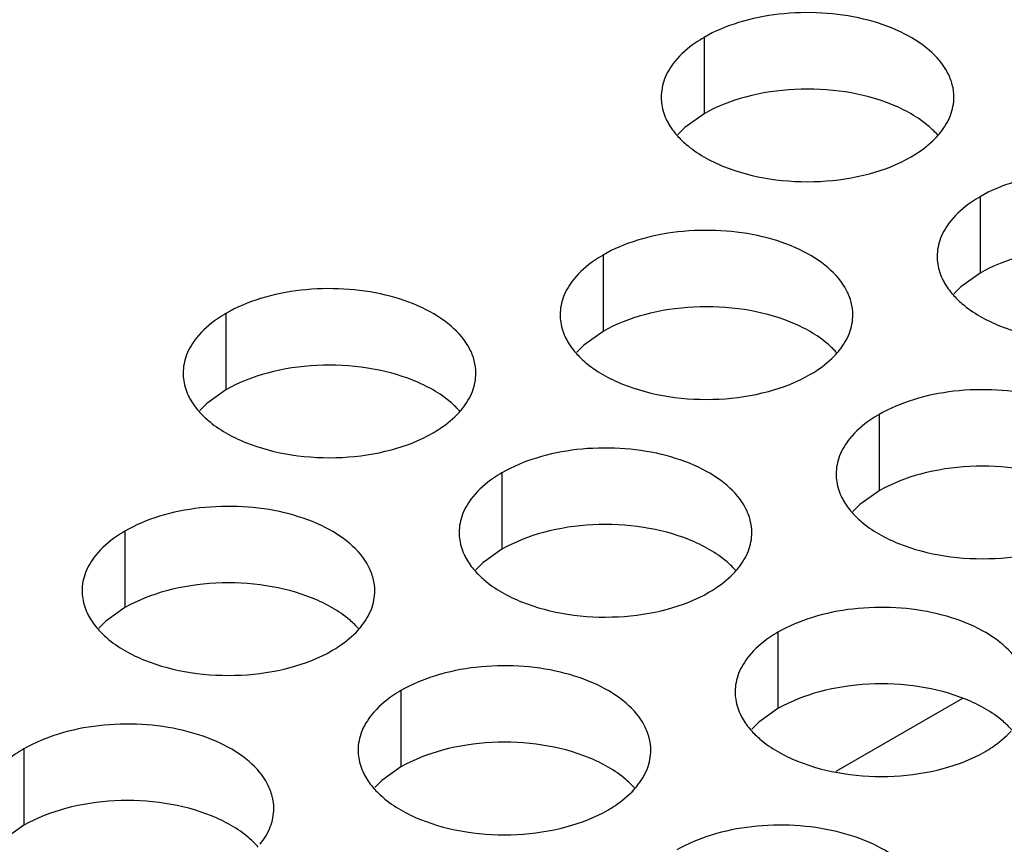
# Model space of a CAD drawing. Header units: inches. Extents: x 0 to 34, y 0 to 22.
# Tile 124 of 164: x 16.908 to 17.076, y 19.869 to 20.01. Entities that reach past the tile are written whole.
import ezdxf

# ---------------------------------------------------------------- set-up
doc = ezdxf.new("R2010")
doc.units = ezdxf.units.IN
doc.header["$LTSCALE"] = 1.87
doc.header["$MEASUREMENT"] = 0
doc.layers.get('0').update_dxf_attribs({"linetype": 'CONTINUOUS'})
doc.layers.add('02___PRT_ALL_AXES', color=7, linetype='CONTINUOUS')

msp = doc.modelspace()

# ---------------------------------------------------------------- linework, layer by layer
at = {"color": 3, "linetype": 'CONTINUOUS'}
msp.add_line((17.0693, 19.89384), (17.04767, 19.88136), dxfattribs=at)
at = {"layer": '02___PRT_ALL_AXES', "color": 7, "linetype": 'CONTINUOUS'}
for p, q in [((17.02514, 20.00673), (17.02514, 19.99367)), ((17.02514, 19.99367), (17.02189, 19.99135)), ((17.02189, 19.99135), (17.02067, 19.99016)), ((17.07228, 19.97952), (17.07228, 19.96645)), ((17.00789, 19.96955), (17.00789, 19.95649)), ((17.07228, 19.96645), (17.06903, 19.96414)), ((17.06903, 19.96414), (17.06781, 19.96295)), ((16.94349, 19.95959), (16.94349, 19.94653)), ((17.00789, 19.95649), (17.00463, 19.95417)), ((17.00463, 19.95417), (17.00342, 19.95298)), ((16.94349, 19.94653), (16.94024, 19.94421)), ((16.94024, 19.94421), (16.93902, 19.94302)), ((17.05503, 19.94233), (17.05503, 19.92927)), ((16.99063, 19.93237), (16.99063, 19.91931)), ((17.05503, 19.92927), (17.05177, 19.92695)), ((17.05177, 19.92695), (17.05056, 19.92576)), ((16.92624, 19.92241), (16.92624, 19.90935)), ((16.99063, 19.91931), (16.98738, 19.91699)), ((16.98738, 19.91699), (16.98617, 19.9158)), ((16.92624, 19.90935), (16.92298, 19.90703)), ((16.92298, 19.90703), (16.92177, 19.90584)), ((17.03777, 19.90515), (17.03777, 19.89209)), ((16.97338, 19.89519), (16.97338, 19.88213)), ((17.03777, 19.89209), (17.03452, 19.88977)), ((17.03452, 19.88977), (17.03331, 19.88858)), ((16.90898, 19.88523), (16.90898, 19.87217)), ((16.97338, 19.88213), (16.97012, 19.87981)), ((16.97012, 19.87981), (16.96891, 19.87862)), ((16.90898, 19.87217), (16.90573, 19.86985))]:
    msp.add_line(p, q, dxfattribs=at)
at = {"layer": '02___PRT_ALL_AXES', "color": 3, "linetype": 'CONTINUOUS'}
for centre in [(17.05488, 19.999), (17.03762, 19.96182), (16.97323, 19.95186), (17.02037, 19.92464), (16.95597, 19.91468), (17.00311, 19.88746)]:
    msp.add_arc(centre, 0.01363, 317.6963, 321.0163, dxfattribs=at)
for points, knots in [([(17.06782, 19.99652), (17.06782, 19.99723), (17.06763, 19.99869), (17.06648, 20.0016), (17.06355, 20.00496), (17.05853, 20.00801), (17.05227, 20.01011), (17.04524, 20.0111), (17.03801, 20.0109), (17.03118, 20.00953), (17.02699, 20.0078), (17.02514, 20.00673)], [0, 0, 0, 0, 0.042883, 0.087524, 0.186914, 0.304219, 0.43794, 0.582356, 0.729558, 0.871282, 1, 1, 1, 1]), ([(17.02514, 20.00673), (17.02464, 20.00644), (17.02281, 20.0053), (17.02115, 20.00386), (17.02016, 20.00263)], [0, 0, 0, 0, 0.268123, 1, 1, 1, 1]), ([(17.02016, 20.00263), (17.01944, 20.00173), (17.01826, 19.99982), (17.01782, 19.99759), (17.01782, 19.99654)], [0, 0, 0, 0, 0.520681, 1, 1, 1, 1]), ([(17.01782, 19.99654), (17.01782, 19.99622), (17.01789, 19.99493), (17.01826, 19.99367), (17.01867, 19.99279)], [0, 0, 0, 0, 0.245663, 1, 1, 1, 1]), ([(17.06548, 19.99043), (17.0662, 19.99132), (17.06737, 19.99324), (17.06782, 19.99546), (17.06782, 19.99652)], [0, 0, 0, 0, 0.520681, 1, 1, 1, 1]), ([(17.01867, 19.99279), (17.01878, 19.99255), (17.01929, 19.99156), (17.01995, 19.99066), (17.0205, 19.99002)], [0, 0, 0, 0, 0.240409, 1, 1, 1, 1]), ([(17.0205, 19.99002), (17.02098, 19.98947), (17.02329, 19.98722), (17.02617, 19.98563), (17.02848, 19.9847)], [0, 0, 0, 0, 0.226307, 1, 1, 1, 1]), ([(17.0605, 19.98632), (17.06093, 19.98657), (17.06254, 19.98757), (17.06402, 19.9888), (17.06496, 19.98983)], [0, 0, 0, 0, 0.265362, 1, 1, 1, 1]), ([(17.02848, 19.9847), (17.031, 19.98368), (17.03648, 19.98227), (17.04495, 19.98186), (17.05319, 19.98308), (17.05828, 19.98504), (17.0605, 19.98632)], [0, 0, 0, 0, 0.247189, 0.509885, 0.767301, 1, 1, 1, 1]), ([(17.11496, 19.9693), (17.11496, 19.97001), (17.11477, 19.97147), (17.11362, 19.97438), (17.11069, 19.97774), (17.10567, 19.98079), (17.09941, 19.98289), (17.09238, 19.98388), (17.08515, 19.98368), (17.07832, 19.98231), (17.07413, 19.98058), (17.07228, 19.97952)], [0, 0, 0, 0, 0.042883, 0.087524, 0.186914, 0.304219, 0.43794, 0.582356, 0.729558, 0.871282, 1, 1, 1, 1]), ([(17.07228, 19.97952), (17.07178, 19.97923), (17.06995, 19.97808), (17.06829, 19.97664), (17.0673, 19.97541)], [0, 0, 0, 0, 0.268123, 1, 1, 1, 1]), ([(17.0673, 19.97541), (17.06658, 19.97452), (17.0654, 19.9726), (17.06496, 19.97038), (17.06496, 19.96932)], [0, 0, 0, 0, 0.520681, 1, 1, 1, 1]), ([(17.05056, 19.95934), (17.05056, 19.96005), (17.05037, 19.96151), (17.04922, 19.96442), (17.0463, 19.96778), (17.04128, 19.97083), (17.03501, 19.97293), (17.02798, 19.97391), (17.02076, 19.97372), (17.01393, 19.97235), (17.00974, 19.97062), (17.00789, 19.96955)], [0, 0, 0, 0, 0.042883, 0.087524, 0.186914, 0.304219, 0.43794, 0.582356, 0.729558, 0.871282, 1, 1, 1, 1]), ([(17.00789, 19.96955), (17.00738, 19.96926), (17.00556, 19.96812), (17.0039, 19.96667), (17.00291, 19.96545)], [0, 0, 0, 0, 0.268123, 1, 1, 1, 1]), ([(17.06496, 19.96932), (17.06496, 19.969), (17.06503, 19.96772), (17.0654, 19.96645), (17.06581, 19.96557)], [0, 0, 0, 0, 0.245663, 1, 1, 1, 1]), ([(17.00291, 19.96545), (17.00218, 19.96455), (17.00101, 19.96264), (17.00056, 19.96041), (17.00056, 19.95936)], [0, 0, 0, 0, 0.520681, 1, 1, 1, 1]), ([(17.06581, 19.96557), (17.06592, 19.96533), (17.06643, 19.96434), (17.06709, 19.96344), (17.06764, 19.9628)], [0, 0, 0, 0, 0.240409, 1, 1, 1, 1]), ([(16.98617, 19.94937), (16.98617, 19.95009), (16.98598, 19.95155), (16.98483, 19.95446), (16.9819, 19.95782), (16.97688, 19.96087), (16.97062, 19.96297), (16.96359, 19.96395), (16.95636, 19.96376), (16.94953, 19.96239), (16.94534, 19.96066), (16.94349, 19.95959)], [0, 0, 0, 0, 0.042883, 0.087524, 0.186914, 0.304219, 0.43794, 0.582356, 0.729558, 0.871282, 1, 1, 1, 1]), ([(17.06764, 19.9628), (17.06812, 19.96226), (17.07043, 19.96), (17.07331, 19.95842), (17.07562, 19.95748)], [0, 0, 0, 0, 0.226307, 1, 1, 1, 1]), ([(16.94349, 19.95959), (16.94299, 19.9593), (16.94116, 19.95815), (16.9395, 19.95671), (16.93851, 19.95548)], [0, 0, 0, 0, 0.268123, 1, 1, 1, 1]), ([(17.00056, 19.95936), (17.00056, 19.95904), (17.00064, 19.95775), (17.00101, 19.95649), (17.00141, 19.95561)], [0, 0, 0, 0, 0.245663, 1, 1, 1, 1]), ([(17.04822, 19.95325), (17.04894, 19.95414), (17.05012, 19.95606), (17.05056, 19.95828), (17.05056, 19.95934)], [0, 0, 0, 0, 0.520681, 1, 1, 1, 1]), ([(17.07562, 19.95748), (17.07814, 19.95647), (17.08362, 19.95506), (17.09209, 19.95465), (17.10033, 19.95587), (17.10542, 19.95782), (17.10764, 19.9591)], [0, 0, 0, 0, 0.247189, 0.509885, 0.767301, 1, 1, 1, 1]), ([(17.00141, 19.95561), (17.00153, 19.95537), (17.00203, 19.95438), (17.00269, 19.95347), (17.00325, 19.95284)], [0, 0, 0, 0, 0.240409, 1, 1, 1, 1]), ([(16.93851, 19.95548), (16.93779, 19.95459), (16.93661, 19.95267), (16.93617, 19.95045), (16.93617, 19.94939)], [0, 0, 0, 0, 0.520681, 1, 1, 1, 1]), ([(17.00325, 19.95284), (17.00373, 19.95229), (17.00603, 19.95004), (17.00892, 19.94845), (17.01122, 19.94752)], [0, 0, 0, 0, 0.226307, 1, 1, 1, 1]), ([(17.04324, 19.94914), (17.04368, 19.94939), (17.04529, 19.95039), (17.04677, 19.95162), (17.04771, 19.95265)], [0, 0, 0, 0, 0.265362, 1, 1, 1, 1]), ([(16.93617, 19.94939), (16.93617, 19.94908), (16.93624, 19.94779), (16.93661, 19.94653), (16.93702, 19.94565)], [0, 0, 0, 0, 0.245663, 1, 1, 1, 1]), ([(16.98383, 19.94328), (16.98455, 19.94418), (16.98572, 19.94609), (16.98617, 19.94832), (16.98617, 19.94937)], [0, 0, 0, 0, 0.520681, 1, 1, 1, 1]), ([(17.01122, 19.94752), (17.01374, 19.9465), (17.01922, 19.94509), (17.0277, 19.94468), (17.03593, 19.9459), (17.04103, 19.94786), (17.04324, 19.94914)], [0, 0, 0, 0, 0.247189, 0.509885, 0.767301, 1, 1, 1, 1]), ([(16.93702, 19.94565), (16.93713, 19.94541), (16.93764, 19.94442), (16.9383, 19.94351), (16.93885, 19.94288)], [0, 0, 0, 0, 0.240409, 1, 1, 1, 1]), ([(17.0977, 19.93212), (17.0977, 19.93283), (17.09751, 19.93429), (17.09636, 19.9372), (17.09344, 19.94056), (17.08842, 19.94361), (17.08215, 19.94571), (17.07512, 19.9467), (17.0679, 19.9465), (17.06107, 19.94513), (17.05688, 19.9434), (17.05503, 19.94233)], [0, 0, 0, 0, 0.042883, 0.087524, 0.186914, 0.304219, 0.43794, 0.582356, 0.729558, 0.871282, 1, 1, 1, 1]), ([(16.93885, 19.94288), (16.93933, 19.94233), (16.94164, 19.94008), (16.94452, 19.93849), (16.94683, 19.93756)], [0, 0, 0, 0, 0.226307, 1, 1, 1, 1]), ([(16.97885, 19.93918), (16.97928, 19.93943), (16.98089, 19.94043), (16.98237, 19.94165), (16.98331, 19.94268)], [0, 0, 0, 0, 0.265362, 1, 1, 1, 1]), ([(17.05503, 19.94233), (17.05452, 19.94205), (17.0527, 19.9409), (17.05104, 19.93946), (17.05005, 19.93823)], [0, 0, 0, 0, 0.268123, 1, 1, 1, 1]), ([(16.94683, 19.93756), (16.94935, 19.93654), (16.95483, 19.93513), (16.9633, 19.93472), (16.97154, 19.93594), (16.97663, 19.9379), (16.97885, 19.93918)], [0, 0, 0, 0, 0.247189, 0.509885, 0.767301, 1, 1, 1, 1]), ([(17.05005, 19.93823), (17.04932, 19.93733), (17.04815, 19.93542), (17.0477, 19.9332), (17.0477, 19.93214)], [0, 0, 0, 0, 0.520681, 1, 1, 1, 1]), ([(17.03331, 19.92216), (17.03331, 19.92287), (17.03312, 19.92433), (17.03197, 19.92724), (17.02904, 19.9306), (17.02402, 19.93365), (17.01776, 19.93575), (17.01073, 19.93673), (17.0035, 19.93654), (16.99667, 19.93517), (16.99248, 19.93344), (16.99063, 19.93237)], [0, 0, 0, 0, 0.042883, 0.087524, 0.186914, 0.304219, 0.43794, 0.582356, 0.729558, 0.871282, 1, 1, 1, 1]), ([(16.99063, 19.93237), (16.99013, 19.93208), (16.9883, 19.93094), (16.98664, 19.92949), (16.98565, 19.92827)], [0, 0, 0, 0, 0.268123, 1, 1, 1, 1]), ([(17.0477, 19.93214), (17.0477, 19.93182), (17.04778, 19.93054), (17.04815, 19.92927), (17.04856, 19.92839)], [0, 0, 0, 0, 0.245663, 1, 1, 1, 1]), ([(16.98565, 19.92827), (16.98493, 19.92737), (16.98375, 19.92546), (16.98331, 19.92323), (16.98331, 19.92217)], [0, 0, 0, 0, 0.520681, 1, 1, 1, 1]), ([(17.04856, 19.92839), (17.04867, 19.92815), (17.04917, 19.92716), (17.04983, 19.92626), (17.05039, 19.92562)], [0, 0, 0, 0, 0.240409, 1, 1, 1, 1]), ([(16.96891, 19.91219), (16.96891, 19.9129), (16.96872, 19.91436), (16.96757, 19.91728), (16.96465, 19.92064), (16.95963, 19.92369), (16.95336, 19.92579), (16.94633, 19.92677), (16.93911, 19.92657), (16.93228, 19.92521), (16.92809, 19.92348), (16.92624, 19.92241)], [0, 0, 0, 0, 0.042883, 0.087524, 0.186914, 0.304219, 0.43794, 0.582356, 0.729558, 0.871282, 1, 1, 1, 1]), ([(17.05039, 19.92562), (17.05087, 19.92507), (17.05317, 19.92282), (17.05606, 19.92124), (17.05836, 19.9203)], [0, 0, 0, 0, 0.226307, 1, 1, 1, 1]), ([(16.92624, 19.92241), (16.92573, 19.92212), (16.92391, 19.92097), (16.92225, 19.91953), (16.92126, 19.9183)], [0, 0, 0, 0, 0.268123, 1, 1, 1, 1]), ([(16.98331, 19.92217), (16.98331, 19.92186), (16.98338, 19.92057), (16.98375, 19.91931), (16.98416, 19.91843)], [0, 0, 0, 0, 0.245663, 1, 1, 1, 1]), ([(17.03097, 19.91606), (17.03169, 19.91696), (17.03286, 19.91887), (17.03331, 19.9211), (17.03331, 19.92216)], [0, 0, 0, 0, 0.520681, 1, 1, 1, 1]), ([(17.05836, 19.9203), (17.06088, 19.91929), (17.06636, 19.91787), (17.07484, 19.91747), (17.08307, 19.91868), (17.08817, 19.92064), (17.09038, 19.92192)], [0, 0, 0, 0, 0.247189, 0.509885, 0.767301, 1, 1, 1, 1]), ([(16.92126, 19.9183), (16.92053, 19.91741), (16.91936, 19.91549), (16.91891, 19.91327), (16.91891, 19.91221)], [0, 0, 0, 0, 0.520681, 1, 1, 1, 1]), ([(16.98416, 19.91843), (16.98427, 19.91819), (16.98478, 19.9172), (16.98544, 19.91629), (16.98599, 19.91566)], [0, 0, 0, 0, 0.240409, 1, 1, 1, 1]), ([(16.98599, 19.91566), (16.98647, 19.91511), (16.98878, 19.91286), (16.99166, 19.91127), (16.99397, 19.91034)], [0, 0, 0, 0, 0.226307, 1, 1, 1, 1]), ([(17.02599, 19.91196), (17.02642, 19.91221), (17.02803, 19.91321), (17.02951, 19.91443), (17.03045, 19.91547)], [0, 0, 0, 0, 0.265362, 1, 1, 1, 1]), ([(16.91891, 19.91221), (16.91891, 19.9119), (16.91899, 19.91061), (16.91936, 19.90935), (16.91977, 19.90847)], [0, 0, 0, 0, 0.245663, 1, 1, 1, 1]), ([(16.96657, 19.9061), (16.96729, 19.907), (16.96847, 19.90891), (16.96891, 19.91113), (16.96891, 19.91219)], [0, 0, 0, 0, 0.520681, 1, 1, 1, 1]), ([(16.99397, 19.91034), (16.99649, 19.90932), (17.00197, 19.90791), (17.01044, 19.9075), (17.01868, 19.90872), (17.02377, 19.91068), (17.02599, 19.91196)], [0, 0, 0, 0, 0.247189, 0.509885, 0.767301, 1, 1, 1, 1]), ([(16.91977, 19.90847), (16.91988, 19.90822), (16.92038, 19.90724), (16.92104, 19.90633), (16.9216, 19.9057)], [0, 0, 0, 0, 0.240409, 1, 1, 1, 1]), ([(17.08045, 19.89494), (17.08045, 19.89565), (17.08026, 19.89711), (17.07911, 19.90002), (17.07618, 19.90338), (17.07116, 19.90643), (17.0649, 19.90853), (17.05787, 19.90952), (17.05064, 19.90932), (17.04381, 19.90795), (17.03962, 19.90622), (17.03777, 19.90515)], [0, 0, 0, 0, 0.042883, 0.087524, 0.186914, 0.304219, 0.43794, 0.582356, 0.729558, 0.871282, 1, 1, 1, 1]), ([(16.9216, 19.9057), (16.92208, 19.90515), (16.92438, 19.9029), (16.92727, 19.90131), (16.92957, 19.90038)], [0, 0, 0, 0, 0.226307, 1, 1, 1, 1]), ([(16.96159, 19.902), (16.96203, 19.90225), (16.96364, 19.90325), (16.96512, 19.90447), (16.96606, 19.9055)], [0, 0, 0, 0, 0.265362, 1, 1, 1, 1]), ([(17.03777, 19.90515), (17.03727, 19.90486), (17.03544, 19.90372), (17.03378, 19.90228), (17.03279, 19.90105)], [0, 0, 0, 0, 0.268123, 1, 1, 1, 1]), ([(16.92957, 19.90038), (16.93209, 19.89936), (16.93757, 19.89795), (16.94605, 19.89754), (16.95428, 19.89876), (16.95938, 19.90072), (16.96159, 19.902)], [0, 0, 0, 0, 0.247189, 0.509885, 0.767301, 1, 1, 1, 1]), ([(17.03279, 19.90105), (17.03207, 19.90015), (17.03089, 19.89824), (17.03045, 19.89601), (17.03045, 19.89496)], [0, 0, 0, 0, 0.520681, 1, 1, 1, 1]), ([(17.01605, 19.88497), (17.01605, 19.88569), (17.01586, 19.88715), (17.01471, 19.89006), (17.01179, 19.89342), (17.00677, 19.89647), (17.0005, 19.89857), (16.99347, 19.89955), (16.98625, 19.89936), (16.97942, 19.89799), (16.97523, 19.89626), (16.97338, 19.89519)], [0, 0, 0, 0, 0.042883, 0.087524, 0.186914, 0.304219, 0.43794, 0.582356, 0.729558, 0.871282, 1, 1, 1, 1]), ([(16.97338, 19.89519), (16.97287, 19.8949), (16.97105, 19.89375), (16.96939, 19.89231), (16.9684, 19.89108)], [0, 0, 0, 0, 0.268123, 1, 1, 1, 1]), ([(17.03045, 19.89496), (17.03045, 19.89464), (17.03052, 19.89335), (17.03089, 19.89209), (17.0313, 19.89121)], [0, 0, 0, 0, 0.245663, 1, 1, 1, 1]), ([(16.9684, 19.89108), (16.96767, 19.89019), (16.9665, 19.88827), (16.96606, 19.88605), (16.96605, 19.88499)], [0, 0, 0, 0, 0.520681, 1, 1, 1, 1]), ([(17.0313, 19.89121), (17.03141, 19.89097), (17.03192, 19.88998), (17.03258, 19.88908), (17.03313, 19.88844)], [0, 0, 0, 0, 0.240409, 1, 1, 1, 1]), ([(16.95166, 19.87501), (16.95166, 19.87572), (16.95147, 19.87718), (16.95032, 19.88009), (16.94739, 19.88346), (16.94237, 19.8865), (16.93611, 19.8886), (16.92908, 19.88959), (16.92185, 19.88939), (16.91502, 19.88803), (16.91083, 19.8863), (16.90898, 19.88523)], [0, 0, 0, 0, 0.042883, 0.087524, 0.186914, 0.304219, 0.43794, 0.582356, 0.729558, 0.871282, 1, 1, 1, 1]), ([(17.03313, 19.88844), (17.03361, 19.88789), (17.03592, 19.88564), (17.03881, 19.88405), (17.04111, 19.88312)], [0, 0, 0, 0, 0.226307, 1, 1, 1, 1]), ([(17.07313, 19.88474), (17.07356, 19.88499), (17.07517, 19.88599), (17.07665, 19.88722), (17.07759, 19.88825)], [0, 0, 0, 0, 0.265362, 1, 1, 1, 1]), ([(16.90898, 19.88523), (16.90848, 19.88494), (16.90665, 19.88379), (16.90499, 19.88235), (16.904, 19.88112)], [0, 0, 0, 0, 0.268123, 1, 1, 1, 1]), ([(16.96605, 19.88499), (16.96605, 19.88468), (16.96613, 19.88339), (16.9665, 19.88213), (16.96691, 19.88125)], [0, 0, 0, 0, 0.245663, 1, 1, 1, 1]), ([(17.01371, 19.87888), (17.01443, 19.87978), (17.01561, 19.88169), (17.01605, 19.88392), (17.01605, 19.88497)], [0, 0, 0, 0, 0.520681, 1, 1, 1, 1]), ([(17.04111, 19.88312), (17.04363, 19.8821), (17.04911, 19.88069), (17.05758, 19.88028), (17.06582, 19.8815), (17.07091, 19.88346), (17.07313, 19.88474)], [0, 0, 0, 0, 0.247189, 0.509885, 0.767301, 1, 1, 1, 1]), ([(16.96691, 19.88125), (16.96702, 19.88101), (16.96753, 19.88002), (16.96818, 19.87911), (16.96874, 19.87848)], [0, 0, 0, 0, 0.240409, 1, 1, 1, 1]), ([(16.96874, 19.87848), (16.96922, 19.87793), (16.97152, 19.87568), (16.97441, 19.87409), (16.97671, 19.87316)], [0, 0, 0, 0, 0.226307, 1, 1, 1, 1]), ([(17.00873, 19.87478), (17.00917, 19.87503), (17.01078, 19.87603), (17.01226, 19.87725), (17.0132, 19.87828)], [0, 0, 0, 0, 0.265362, 1, 1, 1, 1]), ([(16.94932, 19.86892), (16.95004, 19.86982), (16.95121, 19.87173), (16.95166, 19.87395), (16.95166, 19.87501)], [0, 0, 0, 0, 0.520681, 1, 1, 1, 1]), ([(16.97671, 19.87316), (16.97923, 19.87214), (16.98472, 19.87073), (16.99319, 19.87032), (17.00142, 19.87154), (17.00652, 19.8735), (17.00873, 19.87478)], [0, 0, 0, 0, 0.247189, 0.509885, 0.767301, 1, 1, 1, 1]), ([(17.06319, 19.85776), (17.06319, 19.85847), (17.06301, 19.85993), (17.06185, 19.86284), (17.05893, 19.8662), (17.05391, 19.86925), (17.04764, 19.87135), (17.04062, 19.87233), (17.03339, 19.87214), (17.02656, 19.87077), (17.02237, 19.86904), (17.02052, 19.86797)], [0, 0, 0, 0, 0.042883, 0.087524, 0.186914, 0.304219, 0.43794, 0.582356, 0.729558, 0.871282, 1, 1, 1, 1])]:
    msp.add_open_spline(points, degree=3, knots=knots, dxfattribs=at)
at = {"layer": '02___PRT_ALL_AXES', "color": 7, "linetype": 'CONTINUOUS'}
for points, knots in [([(17.05716, 19.99529), (17.05464, 19.99631), (17.04916, 19.99772), (17.04068, 19.99813), (17.03245, 19.99691), (17.02735, 19.99495), (17.02514, 19.99367)], [0, 0, 0, 0, 0.247189, 0.509885, 0.767301, 1, 1, 1, 1]), ([(17.06513, 19.98997), (17.06465, 19.99052), (17.06235, 19.99277), (17.05946, 19.99436), (17.05716, 19.99529)], [0, 0, 0, 0, 0.226307, 1, 1, 1, 1]), ([(17.1043, 19.96807), (17.10178, 19.96909), (17.0963, 19.9705), (17.08782, 19.97091), (17.07959, 19.96969), (17.07449, 19.96773), (17.07228, 19.96645)], [0, 0, 0, 0, 0.247189, 0.509885, 0.767301, 1, 1, 1, 1]), ([(17.0399, 19.95811), (17.03738, 19.95913), (17.0319, 19.96054), (17.02343, 19.96095), (17.01519, 19.95973), (17.0101, 19.95777), (17.00789, 19.95649)], [0, 0, 0, 0, 0.247189, 0.509885, 0.767301, 1, 1, 1, 1]), ([(17.04788, 19.95279), (17.0474, 19.95334), (17.0451, 19.95559), (17.04221, 19.95718), (17.0399, 19.95811)], [0, 0, 0, 0, 0.226307, 1, 1, 1, 1]), ([(16.97551, 19.94814), (16.97299, 19.94916), (16.96751, 19.95057), (16.95903, 19.95098), (16.9508, 19.94976), (16.9457, 19.94781), (16.94349, 19.94653)], [0, 0, 0, 0, 0.247189, 0.509885, 0.767301, 1, 1, 1, 1]), ([(16.98348, 19.94283), (16.983, 19.94337), (16.9807, 19.94563), (16.97781, 19.94721), (16.97551, 19.94814)], [0, 0, 0, 0, 0.226307, 1, 1, 1, 1]), ([(17.08704, 19.93089), (17.08452, 19.93191), (17.07904, 19.93332), (17.07057, 19.93373), (17.06233, 19.93251), (17.05724, 19.93055), (17.05503, 19.92927)], [0, 0, 0, 0, 0.247189, 0.509885, 0.767301, 1, 1, 1, 1]), ([(17.02265, 19.92093), (17.02013, 19.92194), (17.01465, 19.92336), (17.00617, 19.92376), (16.99794, 19.92255), (16.99285, 19.92059), (16.99063, 19.91931)], [0, 0, 0, 0, 0.247189, 0.509885, 0.767301, 1, 1, 1, 1]), ([(17.03062, 19.91561), (17.03015, 19.91616), (17.02784, 19.91841), (17.02495, 19.91999), (17.02265, 19.92093)], [0, 0, 0, 0, 0.226307, 1, 1, 1, 1]), ([(16.95825, 19.91096), (16.95573, 19.91198), (16.95025, 19.91339), (16.94178, 19.9138), (16.93354, 19.91258), (16.92845, 19.91062), (16.92624, 19.90935)], [0, 0, 0, 0, 0.247189, 0.509885, 0.767301, 1, 1, 1, 1]), ([(16.96623, 19.90565), (16.96575, 19.90619), (16.96345, 19.90845), (16.96056, 19.91003), (16.95825, 19.91096)], [0, 0, 0, 0, 0.226307, 1, 1, 1, 1]), ([(17.06979, 19.89371), (17.06727, 19.89473), (17.06179, 19.89614), (17.05331, 19.89655), (17.04508, 19.89533), (17.03999, 19.89337), (17.03777, 19.89209)], [0, 0, 0, 0, 0.247189, 0.509885, 0.767301, 1, 1, 1, 1]), ([(17.07776, 19.88839), (17.07729, 19.88894), (17.07498, 19.89119), (17.07209, 19.89278), (17.06979, 19.89371)], [0, 0, 0, 0, 0.226307, 1, 1, 1, 1]), ([(17.00539, 19.88375), (17.00287, 19.88476), (16.99739, 19.88617), (16.98892, 19.88658), (16.98069, 19.88536), (16.97559, 19.88341), (16.97338, 19.88213)], [0, 0, 0, 0, 0.247189, 0.509885, 0.767301, 1, 1, 1, 1]), ([(17.01337, 19.87843), (17.01289, 19.87897), (17.01059, 19.88123), (17.0077, 19.88281), (17.00539, 19.88375)], [0, 0, 0, 0, 0.226307, 1, 1, 1, 1]), ([(16.941, 19.87378), (16.93848, 19.8748), (16.933, 19.87621), (16.92452, 19.87662), (16.91629, 19.8754), (16.9112, 19.87344), (16.90898, 19.87217)], [0, 0, 0, 0, 0.247189, 0.509885, 0.767301, 1, 1, 1, 1]), ([(16.94897, 19.86846), (16.9485, 19.86901), (16.94619, 19.87126), (16.9433, 19.87285), (16.941, 19.87378)], [0, 0, 0, 0, 0.226307, 1, 1, 1, 1])]:
    msp.add_open_spline(points, degree=3, knots=knots, dxfattribs=at)

doc.saveas('drawing.dxf')
